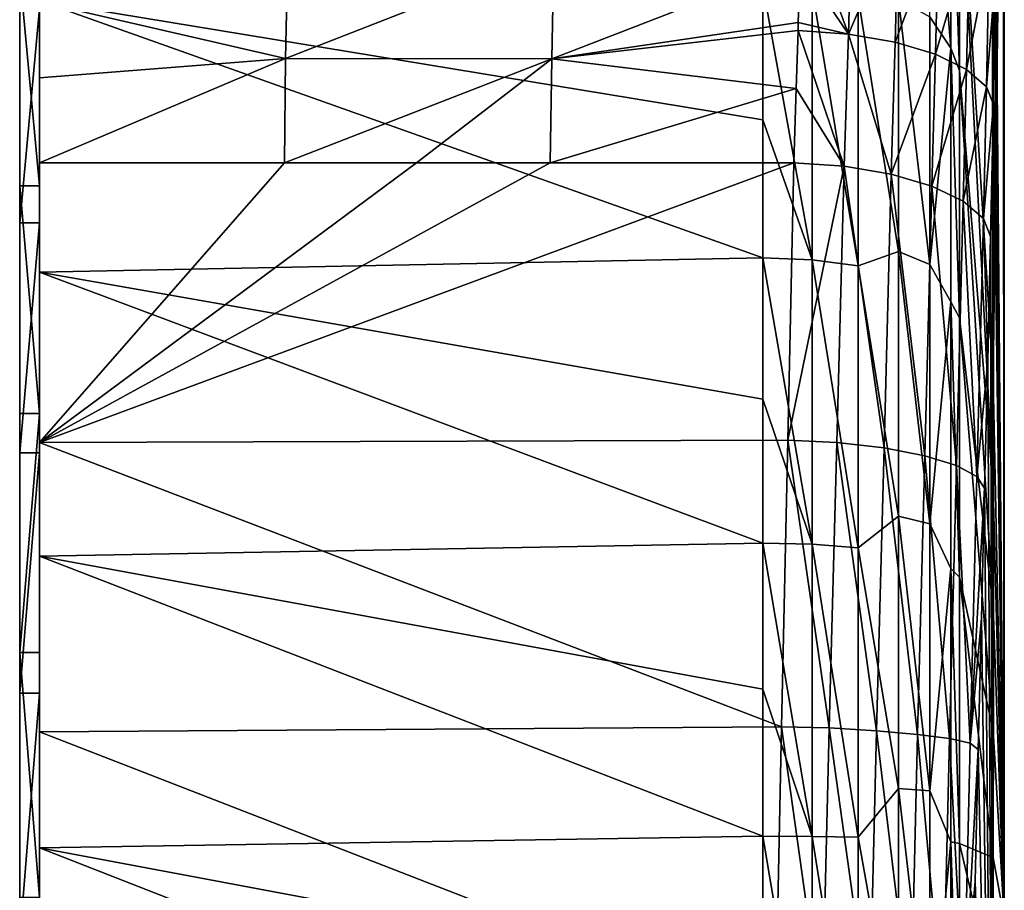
# Model space of a CAD drawing. Header units: millimetres. Extents: x -24 to 72, y 0 to 310.
# Tile 38 of 251: x 62 to 72, y 85 to 94. Entities that reach past the tile are written whole.
import ezdxf

# ---------------------------------------------------------------- set-up
doc = ezdxf.new("R2010")
doc.units = ezdxf.units.MM
doc.header["$LTSCALE"] = 65.185185
for name, color, linetype in [('421', 7, 'CONTINUOUS'), ('422', 7, 'CONTINUOUS'), ('423', 7, 'CONTINUOUS'), ('424', 7, 'CONTINUOUS'), ('431', 7, 'CONTINUOUS'), ('432', 7, 'CONTINUOUS'), ('433', 7, 'CONTINUOUS'), ('434', 7, 'CONTINUOUS'), ('479', 7, 'CONTINUOUS'), ('480', 7, 'CONTINUOUS'), ('481', 7, 'CONTINUOUS')]:
    doc.layers.add(name, color=color, linetype=linetype)

msp = doc.modelspace()

# ---------------------------------------------------------------- linework, layer by layer
at = {"layer": '421', "color": 7, "linetype": 'CONTINUOUS'}
for points in [[(61.5, 101.188, -1.042), (61.5, 100.846, -3.518), (61.5, 89.229, 16.038), (61.5, 101.188, -1.042)], [(61.5, 101.157, 1.458), (61.5, 101.188, -1.042), (61.5, 91.567, 15.154), (61.5, 101.157, 1.458)], [(61.5, 91.567, 15.154), (61.5, 101.188, -1.042), (61.5, 89.229, 16.038), (61.5, 91.567, 15.154)], [(61.5, 93.746, 13.932), (61.5, 101.157, 1.458), (61.5, 91.567, 15.154), (61.5, 93.746, 13.932)], [(61.5, 100.846, -3.518), (61.5, 100.14, -5.914), (61.5, 86.785, 16.564), (61.5, 100.846, -3.518)], [(61.5, 89.229, 16.038), (61.5, 100.846, -3.518), (61.5, 86.785, 16.564), (61.5, 89.229, 16.038)], [(61.5, 100.14, -5.914), (61.5, 99.084, -8.179), (61.5, 84.292, 16.719), (61.5, 100.14, -5.914)], [(61.5, 86.785, 16.564), (61.5, 100.14, -5.914), (61.5, 84.292, 16.719), (61.5, 86.785, 16.564)], [(61.5, 99.084, -8.179), (61.5, 97.701, -10.262), (61.5, 81.802, 16.502), (61.5, 99.084, -8.179)], [(61.5, 84.292, 16.719), (61.5, 99.084, -8.179), (61.5, 81.802, 16.502), (61.5, 84.292, 16.719)], [(61.5, 97.701, -10.262), (61.5, 96.025, -12.114), (61.5, 79.372, 15.915), (61.5, 97.701, -10.262)], [(61.5, 81.802, 16.502), (61.5, 97.701, -10.262), (61.5, 79.372, 15.915), (61.5, 81.802, 16.502)], [(61.5, 96.025, -12.114), (61.5, 94.091, -13.697), (61.5, 77.058, 14.974), (61.5, 96.025, -12.114)], [(61.5, 79.372, 15.915), (61.5, 96.025, -12.114), (61.5, 77.058, 14.974), (61.5, 79.372, 15.915)], [(61.5, 91.942, -14.974), (61.5, 74.909, 13.697), (61.5, 94.091, -13.697), (61.5, 91.942, -14.974)], [(61.5, 94.091, -13.697), (61.5, 74.909, 13.697), (61.5, 77.058, 14.974), (61.5, 94.091, -13.697)], [(61.5, 72.975, 12.114), (61.5, 74.909, 13.697), (61.5, 91.942, -14.974), (61.5, 72.975, 12.114)], [(61.5, 89.628, -15.915), (61.5, 72.975, 12.114), (61.5, 91.942, -14.974), (61.5, 89.628, -15.915)], [(61.5, 71.299, 10.262), (61.5, 72.975, 12.114), (61.5, 89.628, -15.915), (61.5, 71.299, 10.262)], [(61.5, 87.198, -16.502), (61.5, 71.299, 10.262), (61.5, 89.628, -15.915), (61.5, 87.198, -16.502)], [(61.5, 69.916, 8.179), (61.5, 71.299, 10.262), (61.5, 87.198, -16.502), (61.5, 69.916, 8.179)], [(61.5, 84.708, -16.719), (61.5, 69.916, 8.179), (61.5, 87.198, -16.502), (61.5, 84.708, -16.719)]]:
    msp.add_3dface(points, dxfattribs=at)
at = {"layer": '422', "color": 7, "linetype": 'CONTINUOUS'}
for points in [[(69.046, 92.613, -19.369), (61.7, 93.824, -18.817), (69.046, 93.974, -18.741), (69.046, 92.613, -19.369)], [(61.7, 91.066, -19.947), (61.7, 93.824, -18.817), (69.046, 91.211, -19.899), (61.7, 91.066, -19.947)], [(69.046, 91.211, -19.899), (61.7, 93.824, -18.817), (69.046, 92.613, -19.369), (69.046, 91.211, -19.899)], [(61.7, 92.177, 19.546), (61.7, 89.333, 20.436), (64.191, 92.177, 19.546), (61.7, 92.177, 19.546)], [(64.191, 92.177, 19.546), (61.7, 89.333, 20.436), (65.531, 92.177, 19.546), (64.191, 92.177, 19.546)], [(65.531, 92.177, 19.546), (61.7, 89.333, 20.436), (66.887, 92.177, 19.546), (65.531, 92.177, 19.546)], [(66.887, 92.177, 19.546), (61.7, 89.333, 20.436), (69.361, 92.177, 19.546), (66.887, 92.177, 19.546)], [(69.361, 92.177, 19.546), (61.7, 89.333, 20.436), (69.3, 89.359, 20.43), (69.361, 92.177, 19.546)], [(69.046, 89.774, -20.327), (61.7, 91.066, -19.947), (69.046, 91.211, -19.899), (69.046, 89.774, -20.327)], [(61.7, 88.177, -20.676), (61.7, 91.066, -19.947), (69.046, 88.311, -20.651), (61.7, 88.177, -20.676)], [(69.046, 88.311, -20.651), (61.7, 91.066, -19.947), (69.046, 89.774, -20.327), (69.046, 88.311, -20.651)], [(69.3, 89.359, 20.43), (61.7, 89.333, 20.436), (69.236, 86.443, 20.91), (69.3, 89.359, 20.43)], [(61.7, 89.333, 20.436), (61.7, 86.393, 20.914), (69.236, 86.443, 20.91), (61.7, 89.333, 20.436)], [(69.046, 86.828, -20.871), (61.7, 88.177, -20.676), (69.046, 88.311, -20.651), (69.046, 86.828, -20.871)], [(61.7, 85.215, -20.988), (61.7, 88.177, -20.676), (69.046, 85.333, -20.983), (61.7, 85.215, -20.988)], [(69.046, 85.333, -20.983), (61.7, 88.177, -20.676), (69.046, 86.828, -20.871), (69.046, 85.333, -20.983)], [(69.236, 86.443, 20.91), (61.7, 86.393, 20.914), (69.175, 83.488, 20.976), (69.236, 86.443, 20.91)], [(61.7, 86.393, 20.914), (61.7, 83.414, 20.972), (69.175, 83.488, 20.976), (61.7, 86.393, 20.914)], [(69.046, 83.834, -20.989), (61.7, 85.215, -20.988), (69.046, 85.333, -20.983), (69.046, 83.834, -20.989)], [(61.7, 82.237, -20.878), (61.7, 85.215, -20.988), (69.046, 82.338, -20.888), (61.7, 82.237, -20.878)], [(69.046, 82.338, -20.888), (61.7, 85.215, -20.988), (69.046, 83.834, -20.989), (69.046, 82.338, -20.888)]]:
    msp.add_3dface(points, dxfattribs=at)
at = {"layer": '423', "color": 7, "linetype": 'CONTINUOUS'}
for points in [[(71.044, 95.453, -15.642), (71.361, 103.524, 0.448), (71.386, 89.978, -7.823), (71.044, 95.453, -15.642)], [(71.361, 103.524, 0.448), (71.391, 103.478, 1.901), (71.386, 89.978, -7.823), (71.361, 103.524, 0.448)], [(71.394, 103.474, 2.061), (71.418, 103.493, 3.385), (71.386, 89.978, -7.823), (71.394, 103.474, 2.061)], [(71.386, 89.978, -7.823), (71.418, 103.493, 3.385), (71.489, 100.498, 7.662), (71.386, 89.978, -7.823)], [(71.391, 103.478, 1.901), (71.394, 103.474, 2.061), (71.386, 89.978, -7.823), (71.391, 103.478, 1.901)], [(71.5, 98.835, 10.038), (71.386, 89.978, -7.823), (71.489, 100.498, 7.662), (71.5, 98.835, 10.038)], [(71.5, 84.5), (71.386, 89.978, -7.823), (71.5, 98.835, 10.038), (71.5, 84.5)], [(71.49, 97.175, 12.408), (71.5, 84.5), (71.5, 98.835, 10.038), (71.49, 97.175, 12.408)], [(71.418, 94.177, 16.69), (71.5, 84.5), (71.49, 97.175, 12.408), (71.418, 94.177, 16.69)], [(71.407, 93.586, 16.881), (71.5, 84.5), (71.418, 94.177, 16.69), (71.407, 93.586, 16.881)], [(71.394, 92.935, 17.121), (71.5, 84.5), (71.407, 93.586, 16.881), (71.394, 92.935, 17.121)], [(71.391, 92.768, 17.187), (71.5, 84.5), (71.394, 92.935, 17.121), (71.391, 92.768, 17.187)], [(71.379, 92.216, 17.41), (71.386, 79.022, 7.823), (71.391, 92.768, 17.187), (71.379, 92.216, 17.41)], [(71.386, 79.022, 7.823), (71.5, 84.5), (71.391, 92.768, 17.187), (71.386, 79.022, 7.823)], [(71.361, 91.427, 17.723), (71.386, 79.022, 7.823), (71.379, 92.216, 17.41), (71.361, 91.427, 17.723)], [(71.331, 90.164, 18.173), (71.386, 79.022, 7.823), (71.361, 91.427, 17.723), (71.331, 90.164, 18.173)], [(71.299, 88.869, 18.534), (71.386, 79.022, 7.823), (71.331, 90.164, 18.173), (71.299, 88.869, 18.534)], [(71.267, 87.55, 18.803), (71.386, 79.022, 7.823), (71.299, 88.869, 18.534), (71.267, 87.55, 18.803)], [(71.235, 86.215, 18.978), (71.386, 79.022, 7.823), (71.267, 87.55, 18.803), (71.235, 86.215, 18.978)], [(71.204, 84.872, 19.058), (71.386, 79.022, 7.823), (71.235, 86.215, 18.978), (71.204, 84.872, 19.058)], [(71.174, 83.529, 19.044), (71.386, 79.022, 7.823), (71.204, 84.872, 19.058), (71.174, 83.529, 19.044)]]:
    msp.add_3dface(points, dxfattribs=at)
at = {"layer": '424', "color": 7, "linetype": 'CONTINUOUS'}
for points in [[(71.044, 95.453, -15.642), (71.386, 89.978, -7.823), (71.386, 88.862, -8.496), (71.044, 95.453, -15.642)], [(71.044, 93.115, -17.042), (71.044, 95.453, -15.642), (71.386, 88.862, -8.496), (71.044, 93.115, -17.042)], [(71.044, 90.602, -18.094), (71.044, 93.115, -17.042), (71.386, 87.664, -9.011), (71.044, 90.602, -18.094)], [(71.386, 87.664, -9.011), (71.044, 93.115, -17.042), (71.386, 88.862, -8.496), (71.386, 87.664, -9.011)], [(71.044, 87.965, -18.778), (71.044, 90.602, -18.094), (71.386, 86.408, -9.358), (71.044, 87.965, -18.778)], [(71.386, 86.408, -9.358), (71.044, 90.602, -18.094), (71.386, 87.664, -9.011), (71.386, 86.408, -9.358)], [(71.386, 89.978, -7.823), (71.5, 84.5), (71.386, 88.862, -8.496), (71.386, 89.978, -7.823)], [(71.5, 84.5), (71.386, 87.664, -9.011), (71.386, 88.862, -8.496), (71.5, 84.5)], [(71.044, 85.257, -19.08), (71.044, 87.965, -18.778), (71.386, 85.116, -9.531), (71.044, 85.257, -19.08)], [(71.386, 85.116, -9.531), (71.044, 87.965, -18.778), (71.386, 86.408, -9.358), (71.386, 85.116, -9.531)], [(71.5, 84.5), (71.386, 86.408, -9.358), (71.386, 87.664, -9.011), (71.5, 84.5)], [(71.5, 84.5), (71.386, 85.116, -9.531), (71.386, 86.408, -9.358), (71.5, 84.5)], [(71.044, 82.534, -18.994), (71.044, 85.257, -19.08), (71.386, 83.812, -9.526), (71.044, 82.534, -18.994)], [(71.386, 83.812, -9.526), (71.044, 85.257, -19.08), (71.386, 85.116, -9.531), (71.386, 83.812, -9.526)], [(71.5, 84.5), (71.386, 83.812, -9.526), (71.386, 85.116, -9.531), (71.5, 84.5)]]:
    msp.add_3dface(points, dxfattribs=at)
at = {"layer": '431', "color": 7, "linetype": 'CONTINUOUS'}
for points in [[(64.2, 93.238, 19.129), (64.224, 94.315, 18.726), (61.7, 93.813, 18.879), (64.2, 93.238, 19.129)], [(64.224, 94.315, 18.726), (64.2, 93.238, 19.129), (66.926, 94.304, 18.74), (64.224, 94.315, 18.726)], [(64.2, 93.238, 19.129), (66.904, 93.232, 19.136), (66.926, 94.304, 18.74), (64.2, 93.238, 19.129)], [(66.904, 93.232, 19.136), (69.428, 94.211, 18.754), (66.926, 94.304, 18.74), (66.904, 93.232, 19.136)], [(69.408, 93.603, 18.98), (69.428, 94.211, 18.754), (66.904, 93.232, 19.136), (69.408, 93.603, 18.98)], [(61.7, 93.04, 19.195), (64.2, 93.238, 19.129), (61.7, 93.813, 18.879), (61.7, 93.04, 19.195)], [(69.405, 93.521, 19.012), (69.408, 93.603, 18.98), (66.904, 93.232, 19.136), (69.405, 93.521, 19.012)], [(69.386, 92.932, 19.249), (69.405, 93.521, 19.012), (66.904, 93.232, 19.136), (69.386, 92.932, 19.249)], [(61.7, 92.177, 19.546), (64.191, 92.177, 19.546), (64.2, 93.238, 19.129), (61.7, 92.177, 19.546)], [(61.7, 92.177, 19.546), (64.2, 93.238, 19.129), (61.7, 93.04, 19.195), (61.7, 92.177, 19.546)], [(64.2, 93.238, 19.129), (64.191, 92.177, 19.546), (66.904, 93.232, 19.136), (64.2, 93.238, 19.129)], [(64.191, 92.177, 19.546), (65.531, 92.177, 19.546), (66.904, 93.232, 19.136), (64.191, 92.177, 19.546)], [(65.531, 92.177, 19.546), (66.887, 92.177, 19.546), (66.904, 93.232, 19.136), (65.531, 92.177, 19.546)], [(66.887, 92.177, 19.546), (69.386, 92.932, 19.249), (66.904, 93.232, 19.136), (66.887, 92.177, 19.546)], [(66.887, 92.177, 19.546), (69.361, 92.177, 19.546), (69.386, 92.932, 19.249), (66.887, 92.177, 19.546)]]:
    msp.add_3dface(points, dxfattribs=at)
at = {"layer": '432', "color": 7, "linetype": 'CONTINUOUS'}
for points in [[(69.448, 94.762, 18.576), (69.428, 94.211, 18.754), (69.916, 93.485, 18.951), (69.448, 94.762, 18.576)], [(69.448, 94.762, 18.576), (69.916, 93.485, 18.951), (69.953, 94.734, 18.509), (69.448, 94.762, 18.576)], [(69.953, 94.734, 18.509), (69.916, 93.485, 18.951), (70.426, 94.67, 18.319), (69.953, 94.734, 18.509)], [(69.916, 93.485, 18.951), (70.392, 93.403, 18.77), (70.426, 94.67, 18.319), (69.916, 93.485, 18.951)], [(70.426, 94.67, 18.319), (70.392, 93.403, 18.77), (70.833, 94.576, 18.02), (70.426, 94.67, 18.319)], [(70.392, 93.403, 18.77), (70.801, 93.281, 18.482), (70.833, 94.576, 18.02), (70.392, 93.403, 18.77)], [(70.833, 94.576, 18.02), (70.801, 93.281, 18.482), (71.146, 94.457, 17.631), (70.833, 94.576, 18.02)], [(70.801, 93.281, 18.482), (71.117, 93.126, 18.105), (71.146, 94.457, 17.631), (70.801, 93.281, 18.482)], [(71.146, 94.457, 17.631), (71.117, 93.126, 18.105), (71.345, 94.321, 17.177), (71.146, 94.457, 17.631)], [(71.117, 93.126, 18.105), (71.318, 92.948, 17.665), (71.345, 94.321, 17.177), (71.117, 93.126, 18.105)], [(71.318, 92.948, 17.665), (71.418, 94.177, 16.69), (71.345, 94.321, 17.177), (71.318, 92.948, 17.665)], [(69.428, 94.211, 18.754), (69.408, 93.603, 18.98), (69.916, 93.485, 18.951), (69.428, 94.211, 18.754)], [(71.391, 92.768, 17.187), (71.418, 94.177, 16.69), (71.318, 92.948, 17.665), (71.391, 92.768, 17.187)], [(71.391, 92.768, 17.187), (71.407, 93.586, 16.881), (71.418, 94.177, 16.69), (71.391, 92.768, 17.187)], [(69.408, 93.603, 18.98), (69.405, 93.521, 19.012), (69.916, 93.485, 18.951), (69.408, 93.603, 18.98)], [(69.405, 93.521, 19.012), (69.386, 92.932, 19.249), (69.872, 92.141, 19.489), (69.405, 93.521, 19.012)], [(69.405, 93.521, 19.012), (69.872, 92.141, 19.489), (69.916, 93.485, 18.951), (69.405, 93.521, 19.012)], [(71.391, 92.768, 17.187), (71.394, 92.935, 17.121), (71.407, 93.586, 16.881), (71.391, 92.768, 17.187)], [(69.872, 92.141, 19.489), (70.351, 92.06, 19.311), (69.916, 93.485, 18.951), (69.872, 92.141, 19.489)], [(69.916, 93.485, 18.951), (70.351, 92.06, 19.311), (70.392, 93.403, 18.77), (69.916, 93.485, 18.951)], [(70.392, 93.403, 18.77), (70.351, 92.06, 19.311), (70.801, 93.281, 18.482), (70.392, 93.403, 18.77)], [(70.351, 92.06, 19.311), (70.764, 91.939, 19.022), (70.801, 93.281, 18.482), (70.351, 92.06, 19.311)], [(70.801, 93.281, 18.482), (70.764, 91.939, 19.022), (71.117, 93.126, 18.105), (70.801, 93.281, 18.482)], [(70.764, 91.939, 19.022), (71.083, 91.786, 18.644), (71.117, 93.126, 18.105), (70.764, 91.939, 19.022)], [(71.117, 93.126, 18.105), (71.083, 91.786, 18.644), (71.318, 92.948, 17.665), (71.117, 93.126, 18.105)], [(69.386, 92.932, 19.249), (69.361, 92.177, 19.546), (69.872, 92.141, 19.489), (69.386, 92.932, 19.249)], [(71.083, 91.786, 18.644), (71.287, 91.612, 18.201), (71.318, 92.948, 17.665), (71.083, 91.786, 18.644)], [(71.287, 91.612, 18.201), (71.391, 92.768, 17.187), (71.318, 92.948, 17.665), (71.287, 91.612, 18.201)], [(71.361, 91.427, 17.723), (71.391, 92.768, 17.187), (71.287, 91.612, 18.201), (71.361, 91.427, 17.723)], [(71.361, 91.427, 17.723), (71.379, 92.216, 17.41), (71.391, 92.768, 17.187), (71.361, 91.427, 17.723)]]:
    msp.add_3dface(points, dxfattribs=at)
at = {"layer": '433', "color": 7, "linetype": 'CONTINUOUS'}
for points in [[(69.361, 92.177, 19.546), (69.3, 89.359, 20.43), (69.872, 92.141, 19.489), (69.361, 92.177, 19.546)], [(69.872, 92.141, 19.489), (69.3, 89.359, 20.43), (69.798, 89.335, 20.371), (69.872, 92.141, 19.489)], [(69.872, 92.141, 19.489), (69.798, 89.335, 20.371), (70.279, 89.28, 20.186), (69.872, 92.141, 19.489)], [(70.351, 92.06, 19.311), (69.872, 92.141, 19.489), (70.279, 89.28, 20.186), (70.351, 92.06, 19.311)], [(70.351, 92.06, 19.311), (70.279, 89.28, 20.186), (70.693, 89.2, 19.886), (70.351, 92.06, 19.311)], [(70.764, 91.939, 19.022), (70.351, 92.06, 19.311), (70.693, 89.2, 19.886), (70.764, 91.939, 19.022)], [(70.764, 91.939, 19.022), (70.693, 89.2, 19.886), (71.015, 89.101, 19.493), (70.764, 91.939, 19.022)], [(71.083, 91.786, 18.644), (70.764, 91.939, 19.022), (71.015, 89.101, 19.493), (71.083, 91.786, 18.644)], [(71.221, 88.99, 19.031), (71.083, 91.786, 18.644), (71.015, 89.101, 19.493), (71.221, 88.99, 19.031)], [(71.287, 91.612, 18.201), (71.083, 91.786, 18.644), (71.221, 88.99, 19.031), (71.287, 91.612, 18.201)], [(71.331, 90.164, 18.173), (71.287, 91.612, 18.201), (71.221, 88.99, 19.031), (71.331, 90.164, 18.173)], [(71.331, 90.164, 18.173), (71.361, 91.427, 17.723), (71.287, 91.612, 18.201), (71.331, 90.164, 18.173)], [(71.299, 88.869, 18.534), (71.331, 90.164, 18.173), (71.221, 88.99, 19.031), (71.299, 88.869, 18.534)], [(69.3, 89.359, 20.43), (69.236, 86.443, 20.91), (69.722, 86.433, 20.851), (69.3, 89.359, 20.43)], [(69.798, 89.335, 20.371), (69.3, 89.359, 20.43), (69.722, 86.433, 20.851), (69.798, 89.335, 20.371)], [(69.798, 89.335, 20.371), (69.722, 86.433, 20.851), (70.203, 86.404, 20.663), (69.798, 89.335, 20.371)], [(70.279, 89.28, 20.186), (69.798, 89.335, 20.371), (70.203, 86.404, 20.663), (70.279, 89.28, 20.186)], [(70.279, 89.28, 20.186), (70.203, 86.404, 20.663), (70.62, 86.367, 20.358), (70.279, 89.28, 20.186)], [(70.693, 89.2, 19.886), (70.279, 89.28, 20.186), (70.62, 86.367, 20.358), (70.693, 89.2, 19.886)], [(70.693, 89.2, 19.886), (70.62, 86.367, 20.358), (70.944, 86.324, 19.957), (70.693, 89.2, 19.886)], [(71.015, 89.101, 19.493), (70.693, 89.2, 19.886), (70.944, 86.324, 19.957), (71.015, 89.101, 19.493)], [(71.154, 86.278, 19.485), (71.015, 89.101, 19.493), (70.944, 86.324, 19.957), (71.154, 86.278, 19.485)], [(71.154, 86.278, 19.485), (71.221, 88.99, 19.031), (71.015, 89.101, 19.493), (71.154, 86.278, 19.485)], [(71.154, 86.278, 19.485), (71.299, 88.869, 18.534), (71.221, 88.99, 19.031), (71.154, 86.278, 19.485)], [(71.267, 87.55, 18.803), (71.299, 88.869, 18.534), (71.154, 86.278, 19.485), (71.267, 87.55, 18.803)], [(71.235, 86.215, 18.978), (71.267, 87.55, 18.803), (71.154, 86.278, 19.485), (71.235, 86.215, 18.978)], [(69.236, 86.443, 20.91), (69.175, 83.488, 20.976), (69.649, 83.491, 20.919), (69.236, 86.443, 20.91)], [(69.722, 86.433, 20.851), (69.236, 86.443, 20.91), (69.649, 83.491, 20.919), (69.722, 86.433, 20.851)], [(69.722, 86.433, 20.851), (69.649, 83.491, 20.919), (70.131, 83.49, 20.732), (69.722, 86.433, 20.851)], [(70.203, 86.404, 20.663), (69.722, 86.433, 20.851), (70.131, 83.49, 20.732), (70.203, 86.404, 20.663)], [(70.203, 86.404, 20.663), (70.131, 83.49, 20.732), (70.55, 83.496, 20.428), (70.203, 86.404, 20.663)], [(70.62, 86.367, 20.358), (70.203, 86.404, 20.663), (70.55, 83.496, 20.428), (70.62, 86.367, 20.358)], [(70.62, 86.367, 20.358), (70.55, 83.496, 20.428), (70.877, 83.51, 20.026), (70.62, 86.367, 20.358)], [(70.944, 86.324, 19.957), (70.62, 86.367, 20.358), (70.877, 83.51, 20.026), (70.944, 86.324, 19.957)], [(71.09, 83.531, 19.555), (70.944, 86.324, 19.957), (70.877, 83.51, 20.026), (71.09, 83.531, 19.555)], [(71.09, 83.531, 19.555), (71.154, 86.278, 19.485), (70.944, 86.324, 19.957), (71.09, 83.531, 19.555)], [(71.09, 83.531, 19.555), (71.235, 86.215, 18.978), (71.154, 86.278, 19.485), (71.09, 83.531, 19.555)], [(71.204, 84.872, 19.058), (71.235, 86.215, 18.978), (71.09, 83.531, 19.555), (71.204, 84.872, 19.058)], [(71.174, 83.529, 19.044), (71.204, 84.872, 19.058), (71.09, 83.531, 19.555), (71.174, 83.529, 19.044)]]:
    msp.add_3dface(points, dxfattribs=at)
at = {"layer": '434', "color": 7, "linetype": 'CONTINUOUS'}
for points in [[(70.956, 93.34, -17.487), (70.745, 93.659, -17.841), (70.745, 96.003, -16.428), (70.956, 93.34, -17.487)], [(70.956, 93.34, -17.487), (70.745, 96.003, -16.428), (70.953, 95.745, -16.059), (70.956, 93.34, -17.487)], [(70.956, 95.739, -16.051), (70.956, 93.34, -17.487), (70.953, 95.745, -16.059), (70.956, 95.739, -16.051)], [(71.044, 95.453, -15.642), (71.044, 93.115, -17.042), (70.956, 95.739, -16.051), (71.044, 95.453, -15.642)], [(70.956, 95.739, -16.051), (71.044, 93.115, -17.042), (70.956, 93.34, -17.487), (70.956, 95.739, -16.051)], [(69.046, 92.613, -19.369), (69.046, 93.974, -18.741), (69.547, 91.19, -19.839), (69.046, 92.613, -19.369)], [(69.547, 91.19, -19.839), (69.046, 93.974, -18.741), (69.547, 93.946, -18.685), (69.547, 91.19, -19.839)], [(69.547, 91.19, -19.839), (69.547, 93.946, -18.685), (70.017, 91.13, -19.661), (69.547, 91.19, -19.839)], [(70.017, 91.13, -19.661), (69.547, 93.946, -18.685), (70.017, 93.861, -18.517), (70.017, 91.13, -19.661)], [(70.017, 91.13, -19.661), (70.017, 93.861, -18.517), (70.426, 91.275, -19.293), (70.017, 91.13, -19.661)], [(70.426, 91.275, -19.293), (70.017, 93.861, -18.517), (70.426, 93.839, -18.191), (70.426, 91.275, -19.293)], [(70.426, 91.275, -19.293), (70.426, 93.839, -18.191), (70.745, 91.144, -18.922), (70.426, 91.275, -19.293)], [(70.745, 91.144, -18.922), (70.426, 93.839, -18.191), (70.745, 93.659, -17.841), (70.745, 91.144, -18.922)], [(70.956, 93.34, -17.487), (70.745, 91.144, -18.922), (70.745, 93.659, -17.841), (70.956, 93.34, -17.487)], [(70.956, 93.34, -17.487), (70.956, 90.762, -18.567), (70.745, 91.144, -18.922), (70.956, 93.34, -17.487)], [(71.044, 93.115, -17.042), (71.044, 90.602, -18.094), (70.956, 93.34, -17.487), (71.044, 93.115, -17.042)], [(70.956, 93.34, -17.487), (71.044, 90.602, -18.094), (70.956, 90.762, -18.567), (70.956, 93.34, -17.487)], [(69.046, 91.211, -19.899), (69.046, 92.613, -19.369), (69.547, 91.19, -19.839), (69.046, 91.211, -19.899)], [(69.046, 89.774, -20.327), (69.046, 91.211, -19.899), (69.547, 88.299, -20.589), (69.046, 89.774, -20.327)], [(69.547, 88.299, -20.589), (69.046, 91.211, -19.899), (69.547, 91.19, -19.839), (69.547, 88.299, -20.589)], [(70.426, 88.584, -20.036), (70.017, 91.13, -19.661), (70.426, 91.275, -19.293), (70.426, 88.584, -20.036)], [(70.426, 88.584, -20.036), (70.426, 91.275, -19.293), (70.745, 88.506, -19.651), (70.426, 88.584, -20.036)], [(70.745, 88.506, -19.651), (70.426, 91.275, -19.293), (70.745, 91.144, -18.922), (70.745, 88.506, -19.651)], [(69.547, 88.299, -20.589), (69.547, 91.19, -19.839), (70.017, 88.265, -20.404), (69.547, 88.299, -20.589)], [(70.017, 88.265, -20.404), (69.547, 91.19, -19.839), (70.017, 91.13, -19.661), (70.017, 88.265, -20.404)], [(70.017, 88.265, -20.404), (70.017, 91.13, -19.661), (70.426, 88.584, -20.036), (70.017, 88.265, -20.404)], [(70.956, 90.762, -18.567), (70.745, 88.506, -19.651), (70.745, 91.144, -18.922), (70.956, 90.762, -18.567)], [(70.956, 90.762, -18.567), (70.956, 88.055, -19.269), (70.745, 88.506, -19.651), (70.956, 90.762, -18.567)], [(71.044, 90.602, -18.094), (71.044, 87.965, -18.778), (70.956, 90.762, -18.567), (71.044, 90.602, -18.094)], [(70.956, 90.762, -18.567), (71.044, 87.965, -18.778), (70.956, 88.055, -19.269), (70.956, 90.762, -18.567)], [(69.046, 88.311, -20.651), (69.046, 89.774, -20.327), (69.547, 88.299, -20.589), (69.046, 88.311, -20.651)], [(70.426, 85.818, -20.406), (70.017, 88.265, -20.404), (70.426, 88.584, -20.036), (70.426, 85.818, -20.406)], [(70.426, 85.818, -20.406), (70.426, 88.584, -20.036), (70.745, 85.793, -20.013), (70.426, 85.818, -20.406)], [(70.745, 85.793, -20.013), (70.426, 88.584, -20.036), (70.745, 88.506, -19.651), (70.745, 85.793, -20.013)], [(70.956, 88.055, -19.269), (70.745, 85.793, -20.013), (70.745, 88.506, -19.651), (70.956, 88.055, -19.269)], [(69.046, 86.828, -20.871), (69.046, 88.311, -20.651), (69.547, 85.33, -20.92), (69.046, 86.828, -20.871)], [(69.547, 85.33, -20.92), (69.046, 88.311, -20.651), (69.547, 88.299, -20.589), (69.547, 85.33, -20.92)], [(69.547, 85.33, -20.92), (69.547, 88.299, -20.589), (70.017, 85.323, -20.732), (69.547, 85.33, -20.92)], [(70.017, 85.323, -20.732), (69.547, 88.299, -20.589), (70.017, 88.265, -20.404), (70.017, 85.323, -20.732)], [(70.017, 85.323, -20.732), (70.017, 88.265, -20.404), (70.426, 85.818, -20.406), (70.017, 85.323, -20.732)], [(70.956, 88.055, -19.269), (70.956, 85.277, -19.579), (70.745, 85.793, -20.013), (70.956, 88.055, -19.269)], [(71.044, 87.965, -18.778), (71.044, 85.257, -19.08), (70.956, 88.055, -19.269), (71.044, 87.965, -18.778)], [(70.956, 88.055, -19.269), (71.044, 85.257, -19.08), (70.956, 85.277, -19.579), (70.956, 88.055, -19.269)], [(69.046, 85.333, -20.983), (69.046, 86.828, -20.871), (69.547, 85.33, -20.92), (69.046, 85.333, -20.983)], [(70.426, 83.027, -20.395), (70.017, 85.323, -20.732), (70.426, 85.818, -20.406), (70.426, 83.027, -20.395)], [(70.426, 83.027, -20.395), (70.426, 85.818, -20.406), (70.745, 83.055, -20.003), (70.426, 83.027, -20.395)], [(70.745, 83.055, -20.003), (70.426, 85.818, -20.406), (70.745, 85.793, -20.013), (70.745, 83.055, -20.003)], [(70.956, 85.277, -19.579), (70.745, 83.055, -20.003), (70.745, 85.793, -20.013), (70.956, 85.277, -19.579)], [(69.046, 83.834, -20.989), (69.046, 85.333, -20.983), (69.547, 82.345, -20.825), (69.046, 83.834, -20.989)], [(69.547, 82.345, -20.825), (69.046, 85.333, -20.983), (69.547, 85.33, -20.92), (69.547, 82.345, -20.825)], [(69.547, 82.345, -20.825), (69.547, 85.33, -20.92), (70.017, 82.364, -20.638), (69.547, 82.345, -20.825)], [(70.017, 82.364, -20.638), (69.547, 85.33, -20.92), (70.017, 85.323, -20.732), (70.017, 82.364, -20.638)], [(70.017, 82.364, -20.638), (70.017, 85.323, -20.732), (70.426, 83.027, -20.395), (70.017, 82.364, -20.638)], [(70.956, 85.277, -19.579), (70.956, 82.483, -19.49), (70.745, 83.055, -20.003), (70.956, 85.277, -19.579)], [(71.044, 85.257, -19.08), (71.044, 82.534, -18.994), (70.956, 85.277, -19.579), (71.044, 85.257, -19.08)], [(70.956, 85.277, -19.579), (71.044, 82.534, -18.994), (70.956, 82.483, -19.49), (70.956, 85.277, -19.579)]]:
    msp.add_3dface(points, dxfattribs=at)
at = {"layer": '479', "color": 7, "linetype": 'CONTINUOUS'}
for points in [[(61.7, 103.836, -8.193), (61.7, 102.481, -10.848), (61.7, 88.177, -20.676), (61.7, 103.836, -8.193)], [(61.7, 103.836, -8.193), (61.7, 88.177, -20.676), (61.7, 85.215, -20.988), (61.7, 103.836, -8.193)], [(61.7, 103.836, -8.193), (61.7, 85.215, -20.988), (61.7, 94.091, -13.697), (61.7, 103.836, -8.193)], [(61.7, 102.481, -10.848), (61.7, 100.766, -13.282), (61.7, 91.066, -19.947), (61.7, 102.481, -10.848)], [(61.7, 102.481, -10.848), (61.7, 91.066, -19.947), (61.7, 88.177, -20.676), (61.7, 102.481, -10.848)], [(61.7, 100.766, -13.282), (61.7, 93.824, -18.817), (61.7, 91.066, -19.947), (61.7, 100.766, -13.282)], [(61.7, 95.14, 18.43), (61.7, 96.231, 18.215), (61.7, 91.567, 15.154), (61.7, 95.14, 18.43)], [(61.7, 91.567, 15.154), (61.7, 96.231, 18.215), (61.7, 93.746, 13.932), (61.7, 91.567, 15.154)], [(61.7, 94.515, 18.62), (61.7, 95.14, 18.43), (61.7, 89.229, 16.038), (61.7, 94.515, 18.62)], [(61.7, 89.229, 16.038), (61.7, 95.14, 18.43), (61.7, 91.567, 15.154), (61.7, 89.229, 16.038)], [(61.7, 93.813, 18.879), (61.7, 94.515, 18.62), (61.7, 89.229, 16.038), (61.7, 93.813, 18.879)], [(61.7, 85.215, -20.988), (61.7, 82.237, -20.878), (61.7, 94.091, -13.697), (61.7, 85.215, -20.988)], [(61.7, 94.091, -13.697), (61.7, 82.237, -20.878), (61.7, 91.942, -14.973), (61.7, 94.091, -13.697)], [(61.7, 93.04, 19.195), (61.7, 93.813, 18.879), (61.7, 89.229, 16.038), (61.7, 93.04, 19.195)], [(61.7, 92.177, 19.546), (61.7, 93.04, 19.195), (61.7, 86.786, 16.564), (61.7, 92.177, 19.546)], [(61.7, 86.786, 16.564), (61.7, 93.04, 19.195), (61.7, 89.229, 16.038), (61.7, 86.786, 16.564)], [(61.7, 89.333, 20.436), (61.7, 92.177, 19.546), (61.7, 84.292, 16.719), (61.7, 89.333, 20.436)], [(61.7, 84.292, 16.719), (61.7, 92.177, 19.546), (61.7, 86.786, 16.564), (61.7, 84.292, 16.719)], [(61.7, 91.942, -14.973), (61.7, 82.237, -20.878), (61.7, 89.627, -15.915), (61.7, 91.942, -14.973)], [(61.7, 89.627, -15.915), (61.7, 82.237, -20.878), (61.7, 87.198, -16.502), (61.7, 89.627, -15.915)], [(61.7, 86.393, 20.914), (61.7, 89.333, 20.436), (61.7, 79.373, 15.915), (61.7, 86.393, 20.914)], [(61.7, 79.373, 15.915), (61.7, 89.333, 20.436), (61.7, 81.802, 16.502), (61.7, 79.373, 15.915)], [(61.7, 81.802, 16.502), (61.7, 89.333, 20.436), (61.7, 84.292, 16.719), (61.7, 81.802, 16.502)], [(61.7, 82.237, -20.878), (61.7, 79.305, -20.347), (61.7, 87.198, -16.502), (61.7, 82.237, -20.878)], [(61.7, 87.198, -16.502), (61.7, 79.305, -20.347), (61.7, 84.708, -16.719), (61.7, 87.198, -16.502)], [(61.7, 65.023, 7.85), (61.7, 83.414, 20.972), (61.7, 86.393, 20.914), (61.7, 65.023, 7.85)], [(61.7, 65.023, 7.85), (61.7, 86.393, 20.914), (61.7, 74.909, 13.697), (61.7, 65.023, 7.85)], [(61.7, 74.909, 13.697), (61.7, 86.393, 20.914), (61.7, 77.058, 14.973), (61.7, 74.909, 13.697)], [(61.7, 77.058, 14.973), (61.7, 86.393, 20.914), (61.7, 79.373, 15.915), (61.7, 77.058, 14.973)]]:
    msp.add_3dface(points, dxfattribs=at)
at = {"layer": '480', "color": 7, "linetype": 'CONTINUOUS'}
for points in [[(61.5, 91.942, -14.974), (61.5, 94.091, -13.697), (61.7, 91.942, -14.973), (61.5, 91.942, -14.974)], [(61.5, 94.091, -13.697), (61.7, 94.091, -13.697), (61.7, 91.942, -14.973), (61.5, 94.091, -13.697)], [(61.5, 89.628, -15.915), (61.5, 91.942, -14.974), (61.7, 89.627, -15.915), (61.5, 89.628, -15.915)], [(61.5, 91.942, -14.974), (61.7, 91.942, -14.973), (61.7, 89.627, -15.915), (61.5, 91.942, -14.974)], [(61.5, 87.198, -16.502), (61.5, 89.628, -15.915), (61.7, 89.627, -15.915), (61.5, 87.198, -16.502)], [(61.5, 87.198, -16.502), (61.7, 89.627, -15.915), (61.7, 87.198, -16.502), (61.5, 87.198, -16.502)], [(61.5, 84.708, -16.719), (61.5, 87.198, -16.502), (61.7, 84.708, -16.719), (61.5, 84.708, -16.719)], [(61.5, 87.198, -16.502), (61.7, 87.198, -16.502), (61.7, 84.708, -16.719), (61.5, 87.198, -16.502)]]:
    msp.add_3dface(points, dxfattribs=at)
at = {"layer": '481', "color": 7, "linetype": 'CONTINUOUS'}
for points in [[(61.5, 93.746, 13.932), (61.5, 91.567, 15.154), (61.7, 93.746, 13.932), (61.5, 93.746, 13.932)], [(61.5, 91.567, 15.154), (61.7, 91.567, 15.154), (61.7, 93.746, 13.932), (61.5, 91.567, 15.154)], [(61.5, 91.567, 15.154), (61.5, 89.229, 16.038), (61.7, 91.567, 15.154), (61.5, 91.567, 15.154)], [(61.5, 89.229, 16.038), (61.7, 89.229, 16.038), (61.7, 91.567, 15.154), (61.5, 89.229, 16.038)], [(61.5, 89.229, 16.038), (61.5, 86.785, 16.564), (61.7, 89.229, 16.038), (61.5, 89.229, 16.038)], [(61.5, 86.785, 16.564), (61.7, 86.786, 16.564), (61.7, 89.229, 16.038), (61.5, 86.785, 16.564)], [(61.5, 86.785, 16.564), (61.5, 84.292, 16.719), (61.7, 86.786, 16.564), (61.5, 86.785, 16.564)], [(61.5, 84.292, 16.719), (61.7, 84.292, 16.719), (61.7, 86.786, 16.564), (61.5, 84.292, 16.719)]]:
    msp.add_3dface(points, dxfattribs=at)

doc.saveas('drawing.dxf')
